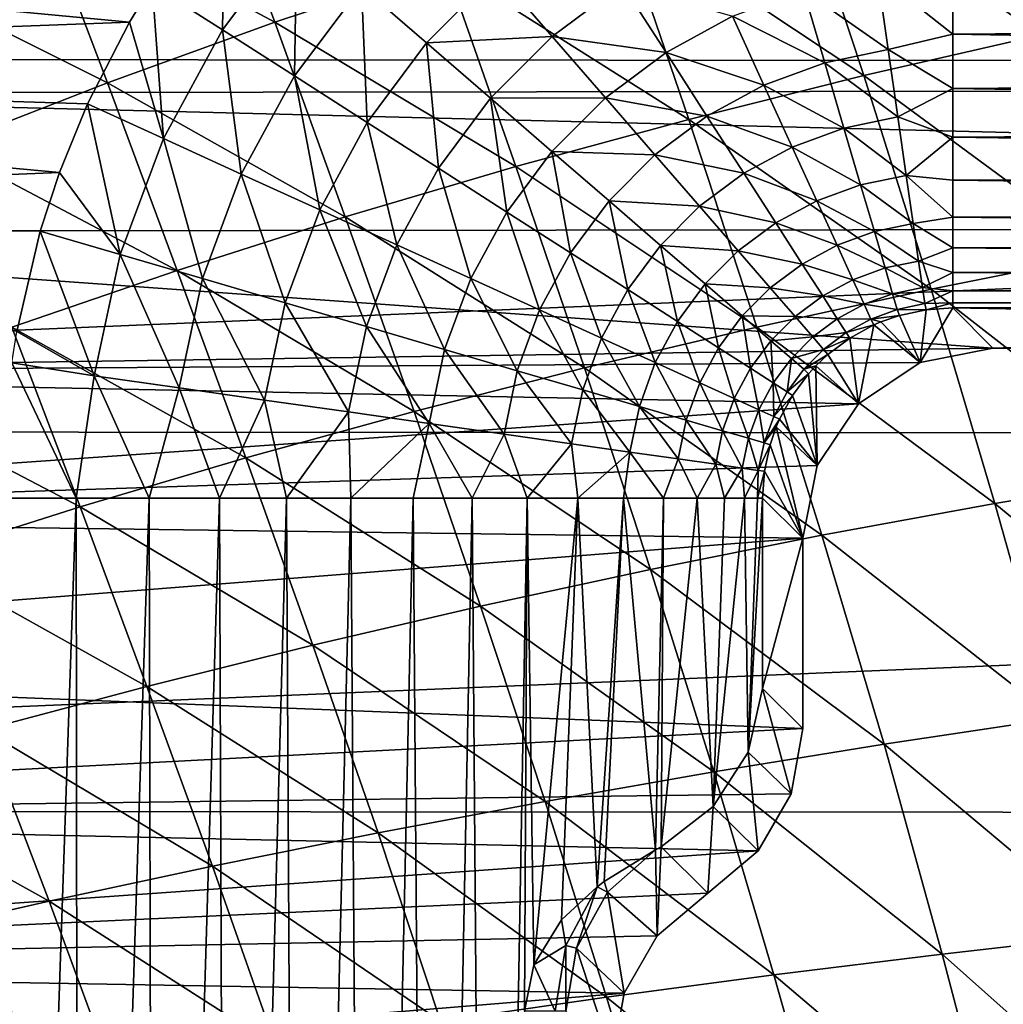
# Model space of a CAD drawing. Header units: metres. Extents: x -31 to 127, y -24 to 31.
# Tile 58 of 150: x -10.63 to -5.45, y 3.06 to 8.23. Entities that reach past the tile are written whole.
import ezdxf

# ---------------------------------------------------------------- set-up
doc = ezdxf.new("R2010")
doc.units = ezdxf.units.M
doc.layers.add('solid_12_381_041_XXX', color=7, linetype='CONTINUOUS')

msp = doc.modelspace()

# ---------------------------------------------------------------- linework, layer by layer
at = {"layer": 'solid_12_381_041_XXX'}
for points in [[(21.869787, 9.883553, -4), (-22.615068, 8.033664, -4), (-21.85174, 9.92356, -4)], [(22.628275, 7.996702, -4), (-22.615068, 8.033664, -4), (21.869787, 9.883553, -4)], [(-5.626734, 9.300236, 145.695206), (-6.557244, 9.060456, 145.670334), (-5.259727, 8.152469, 145.734589)], [(-5.626734, 9.300236, 145.695206), (-5.259727, 8.152469, 145.734589), (-4.324932, 8.345518, 145.760162)], [(-9.663335, 9.244866, 145.555588), (-10.539353, 8.891874, 145.530762), (-9.283461, 8.220585, 145.592834)], [(-9.663335, 9.244866, 145.555588), (-9.283461, 8.220585, 145.592834), (-8.387389, 8.519973, 145.61908)], [(-6.557244, 9.060456, 145.670334), (-7.478056, 8.800149, 145.644943), (-6.187679, 7.940533, 145.708405)], [(-6.557244, 9.060456, 145.670334), (-6.187679, 7.940533, 145.708405), (-5.259727, 8.152469, 145.734589)], [(-9.558793, 8.181672, 143.026199), (-9.928423, 8.417195, 143.050308), (-9.547624, 8.934406, 143.050308)], [(-9.558793, 8.181672, 143.026199), (-9.547624, 8.934406, 143.050308), (-9.168899, 8.703363, 143.026184)], [(-10.539353, 8.891874, 145.530762), (-11.397056, 8.519104, 145.505692), (-10.164492, 7.902642, 145.566254)], [(-10.539353, 8.891874, 145.530762), (-10.164492, 7.902642, 145.566254), (-9.283461, 8.220585, 145.592834)], [(-7.478056, 8.800149, 145.644943), (-8.387389, 8.519973, 145.61908), (-7.10712, 7.710303, 145.681656)], [(-7.478056, 8.800149, 145.644943), (-7.10712, 7.710303, 145.681656), (-6.187679, 7.940533, 145.708405)], [(-10.047651, 8.221713, 143.050308), (-16.396828, 7.984425, 143.050308), (-15.983318, 8.781804, 143.050308)], [(-9.928423, 8.417195, 143.050308), (-10.047651, 8.221713, 143.050308), (-15.983318, 8.781804, 143.050308)], [(-9.179821, 7.938657, 142.950348), (-9.558793, 8.181672, 143.026199), (-9.168899, 8.703363, 143.026184)], [(-9.179821, 7.938657, 142.950348), (-9.168899, 8.703363, 143.026184), (-8.828491, 8.408907, 142.950348)], [(-13.227138, 8.550037, 127.000305), (-13.655254, 7.84736, 127.000305), (13.635844, 7.88073, 127.000305)], [(-13.227138, 8.550037, 127.000305), (13.635844, 7.88073, 127.000305), (13.204413, 8.585016, 127.000305)], [(-11.397056, 8.519104, 145.505692), (-11.028698, 7.566802, 145.539383), (-10.164492, 7.902642, 145.566254)], [(-8.387389, 8.519973, 145.61908), (-9.283461, 8.220585, 145.592834), (-8.016383, 7.46237, 145.654404)], [(-8.387389, 8.519973, 145.61908), (-8.016383, 7.46237, 145.654404), (-7.10712, 7.710303, 145.681656)], [(-8.486106, 8.11274, 142.818695), (-8.828491, 8.408907, 142.950348), (-8.116982, 8.48247, 142.81871)], [(-8.486106, 8.11274, 142.818695), (-8.116982, 8.48247, 142.81871), (-7.825238, 8.146236, 142.629196)], [(-7.825238, 8.146236, 142.629196), (-8.116982, 8.48247, 142.81871), (-7.457862, 8.421212, 142.629074)], [(-6.504403, 8.389975, 142.380417), (-6.115407, 8.472579, 142.37915), (-6.058763, 8.078461, 142.076263)], [(-6.115407, 8.472579, 142.37915), (-5.719559, 8.471084, 142.359039), (-5.719559, 8.158909, 142.123901)], [(-6.058763, 8.078461, 142.076263), (-6.115407, 8.472579, 142.37915), (-5.719559, 8.158909, 142.123901)], [(-5.719559, 8.158909, 142.123901), (-5.719559, 8.471084, 142.359039), (5.719559, 8.247174, 142.195313)], [(-9.870195, 7.609836, 143.026199), (-10.047651, 8.221713, 143.050308), (-9.928423, 8.417195, 143.050308)], [(-9.870195, 7.609836, 143.026199), (-9.928423, 8.417195, 143.050308), (-9.558793, 8.181672, 143.026199)], [(-8.798635, 7.694222, 142.818665), (-9.179821, 7.938657, 142.950348), (-8.828491, 8.408907, 142.950348)], [(-8.798635, 7.694222, 142.818665), (-8.828491, 8.408907, 142.950348), (-8.486106, 8.11274, 142.818695)], [(-7.825238, 8.146236, 142.629196), (-7.457862, 8.421212, 142.629074), (-7.226933, 8.062262, 142.381989)], [(-7.226933, 8.062262, 142.381989), (-7.457862, 8.421212, 142.629074), (-6.87745, 8.252275, 142.381378)], [(-6.87745, 8.252275, 142.381378), (-6.504403, 8.389975, 142.380417), (-6.392244, 8.008232, 142.078171)], [(-6.392244, 8.008232, 142.078171), (-6.504403, 8.389975, 142.380417), (-6.058763, 8.078461, 142.076263)], [(-7.226933, 8.062262, 142.381989), (-6.87745, 8.252275, 142.381378), (-6.71215, 7.890621, 142.079636)], [(-6.71215, 7.890621, 142.079636), (-6.87745, 8.252275, 142.381378), (-6.392244, 8.008232, 142.078171)], [(-5.719559, 8.158909, 142.123901), (5.719559, 8.247174, 142.195313), (5.719559, 7.957481, 141.94429)], [(-10.047651, 8.221713, 143.050308), (-10.268427, 7.792314, 143.050308), (-16.396828, 7.984425, 143.050308)], [(-9.870195, 7.609836, 143.026199), (-10.268427, 7.792314, 143.050308), (-10.047651, 8.221713, 143.050308)], [(-9.283461, 8.220585, 145.592834), (-10.164492, 7.902642, 145.566254), (-8.913799, 7.19733, 145.626724)], [(-9.460302, 7.42319, 142.950287), (-9.870195, 7.609836, 143.026199), (-9.558793, 8.181672, 143.026199)], [(-9.460302, 7.42319, 142.950287), (-9.558793, 8.181672, 143.026199), (-9.179821, 7.938657, 142.950348)], [(-9.283461, 8.220585, 145.592834), (-8.913799, 7.19733, 145.626724), (-8.016383, 7.46237, 145.654404)], [(-8.14943, 7.821511, 142.629196), (-8.486106, 8.11274, 142.818695), (-7.825238, 8.146236, 142.629196)], [(-8.14943, 7.821511, 142.629196), (-7.825238, 8.146236, 142.629196), (-7.545589, 7.823945, 142.382248)], [(-7.545589, 7.823945, 142.382248), (-7.825238, 8.146236, 142.629196), (-7.226933, 8.062262, 142.381989)], [(-5.259727, 8.152469, 145.734589), (-6.187679, 7.940533, 145.708405), (-4.910602, 7.001209, 145.769592)], [(-6.058763, 8.078461, 142.076263), (-5.719559, 8.158909, 142.123901), (-5.719559, 7.873448, 141.86171)], [(-5.719559, 7.873448, 141.86171), (-5.719559, 8.158909, 142.123901), (5.719559, 7.957481, 141.94429)], [(-8.423798, 7.453858, 142.629074), (-8.798635, 7.694222, 142.818665), (-8.486106, 8.11274, 142.818695)], [(-8.423798, 7.453858, 142.629074), (-8.486106, 8.11274, 142.818695), (-8.14943, 7.821511, 142.629196)], [(-6.392244, 8.008232, 142.078171), (-6.058763, 8.078461, 142.076263), (-6.007756, 7.723567, 141.724609)], [(-6.007756, 7.723567, 141.724609), (-6.058763, 8.078461, 142.076263), (-5.719559, 7.873448, 141.86171)], [(22.628275, 7.996702, -4), (-23.217838, 6.074059, -4), (-22.615068, 8.033664, -4)], [(-7.545589, 7.823945, 142.382248), (-7.226933, 8.062262, 142.381989), (-7.011887, 7.728, 142.080582)], [(-7.011887, 7.728, 142.080582), (-7.226933, 8.062262, 142.381989), (-6.71215, 7.890621, 142.079636)], [(23.225943, 6.042967, -4), (-23.217838, 6.074059, -4), (22.628275, 7.996702, -4)], [(-10.416135, 7.431747, 143.050308), (-16.768873, 7.171272, 143.050308), (-16.396828, 7.984425, 143.050308)], [(-10.268427, 7.792314, 143.050308), (-10.416135, 7.431747, 143.050308), (-16.396828, 7.984425, 143.050308)], [(-6.71215, 7.890621, 142.079636), (-6.392244, 8.008232, 142.078171), (-6.291226, 7.664406, 141.72728)], [(-6.291226, 7.664406, 141.72728), (-6.392244, 8.008232, 142.078171), (-6.007756, 7.723567, 141.724609)], [(-9.047994, 7.235444, 142.818481), (-9.460302, 7.42319, 142.950287), (-9.179821, 7.938657, 142.950348)], [(-9.047994, 7.235444, 142.818481), (-9.179821, 7.938657, 142.950348), (-8.798635, 7.694222, 142.818665)], [(-6.187679, 7.940533, 145.708405), (-7.10712, 7.710303, 145.681656), (-5.833397, 6.817998, 145.742371)], [(-6.187679, 7.940533, 145.708405), (-5.833397, 6.817998, 145.742371), (-4.910602, 7.001209, 145.769592)], [(-5.719559, 7.873448, 141.86171), (5.719559, 7.957481, 141.94429), (5.719559, 7.69035, 141.663437)], [(-13.655254, 7.84736, 127.000305), (14.031597, 7.152158, 127.000305), (13.635844, 7.88073, 127.000305)], [(-10.164492, 7.902642, 145.566254), (-11.028698, 7.566802, 145.539383), (-9.797703, 6.915772, 145.598663)], [(-10.164492, 7.902642, 145.566254), (-9.797703, 6.915772, 145.598663), (-8.913799, 7.19733, 145.626724)], [(-7.011887, 7.728, 142.080582), (-6.71215, 7.890621, 142.079636), (-6.563243, 7.564832, 141.729324)], [(-6.563243, 7.564832, 141.729324), (-6.71215, 7.890621, 142.079636), (-6.291226, 7.664406, 141.72728)], [(-6.007756, 7.723567, 141.724609), (-5.719559, 7.873448, 141.86171), (-5.719559, 7.617404, 141.576431)], [(-5.719559, 7.617404, 141.576431), (-5.719559, 7.873448, 141.86171), (5.719559, 7.69035, 141.663437)], [(-13.655254, 7.84736, 127.000305), (-14.047579, 7.121025, 127.000305), (14.031597, 7.152158, 127.000305)], [(-8.064501, 7.223459, 142.381989), (-8.423798, 7.453858, 142.629074), (-8.14943, 7.821511, 142.629196)], [(-7.826713, 7.542357, 142.382233), (-8.14943, 7.821511, 142.629196), (-7.545589, 7.823945, 142.382248)], [(-8.064501, 7.223459, 142.381989), (-8.14943, 7.821511, 142.629196), (-7.826713, 7.542357, 142.382233)], [(-7.826713, 7.542357, 142.382233), (-7.545589, 7.823945, 142.382248), (-7.285171, 7.523815, 142.080994)], [(-7.285171, 7.523815, 142.080994), (-7.545589, 7.823945, 142.382248), (-7.011887, 7.728, 142.080582)], [(-10.096759, 6.9995, 143.026154), (-10.416135, 7.431747, 143.050308), (-10.268427, 7.792314, 143.050308)], [(-10.096759, 6.9995, 143.026154), (-10.268427, 7.792314, 143.050308), (-9.870195, 7.609836, 143.026199)], [(-7.285171, 7.523815, 142.080994), (-7.011887, 7.728, 142.080582), (-6.818146, 7.426853, 141.730667)], [(-6.818146, 7.426853, 141.730667), (-7.011887, 7.728, 142.080582), (-6.563243, 7.564832, 141.729324)], [(-6.291226, 7.664406, 141.72728), (-6.007756, 7.723567, 141.724609), (-5.963583, 7.416224, 141.332458)], [(-5.963583, 7.416224, 141.332458), (-6.007756, 7.723567, 141.724609), (-5.719559, 7.617404, 141.576431)], [(-8.642541, 7.050819, 142.628708), (-9.047994, 7.235444, 142.818481), (-8.798635, 7.694222, 142.818665)], [(-8.642541, 7.050819, 142.628708), (-8.798635, 7.694222, 142.818665), (-8.423798, 7.453858, 142.629074)], [(-7.10712, 7.710303, 145.681656), (-8.016383, 7.46237, 145.654404), (-6.748893, 6.618839, 145.714569)], [(-7.10712, 7.710303, 145.681656), (-6.748893, 6.618839, 145.714569), (-5.833397, 6.817998, 145.742371)], [(-6.563243, 7.564832, 141.729324), (-6.291226, 7.664406, 141.72728), (-6.203709, 7.366531, 141.335983)], [(-6.203709, 7.366531, 141.335983), (-6.291226, 7.664406, 141.72728), (-5.963583, 7.416224, 141.332458)], [(-5.719559, 7.617404, 141.576431), (5.719559, 7.69035, 141.663437), (5.719559, 7.449786, 141.355423)], [(-9.664208, 6.873044, 142.95015), (-10.096759, 6.9995, 143.026154), (-9.870195, 7.609836, 143.026199)], [(-9.664208, 6.873044, 142.95015), (-9.870195, 7.609836, 143.026199), (-9.460302, 7.42319, 142.950287)], [(-5.963583, 7.416224, 141.332458), (-5.719559, 7.617404, 141.576431), (-5.719559, 7.391679, 141.270721)], [(-5.719559, 7.391679, 141.270721), (-5.719559, 7.617404, 141.576431), (5.719559, 7.449786, 141.355423)], [(-11.028698, 7.566802, 145.539383), (-10.666426, 6.618291, 145.570297), (-9.797703, 6.915772, 145.598663)], [(-6.818146, 7.426853, 141.730667), (-6.563243, 7.564832, 141.729324), (-6.434197, 7.2825, 141.338684)], [(-6.434197, 7.2825, 141.338684), (-6.563243, 7.564832, 141.729324), (-6.203709, 7.366531, 141.335983)], [(-7.729918, 7.008909, 142.080566), (-8.064501, 7.223459, 142.381989), (-7.826713, 7.542357, 142.382233)], [(-7.526188, 7.282399, 142.080978), (-7.826713, 7.542357, 142.382233), (-7.285171, 7.523815, 142.080994)], [(-7.729918, 7.008909, 142.080566), (-7.826713, 7.542357, 142.382233), (-7.526188, 7.282399, 142.080978)], [(-7.526188, 7.282399, 142.080978), (-7.285171, 7.523815, 142.080994), (-7.050539, 7.253404, 141.731277)], [(-7.050539, 7.253404, 141.731277), (-7.285171, 7.523815, 142.080994), (-6.818146, 7.426853, 141.730667)], [(-8.016383, 7.46237, 145.654404), (-8.913799, 7.19733, 145.626724), (-7.65557, 6.404254, 145.686218)], [(-8.253901, 6.87385, 142.381378), (-8.642541, 7.050819, 142.628708), (-8.423798, 7.453858, 142.629074)], [(-8.253901, 6.87385, 142.381378), (-8.423798, 7.453858, 142.629074), (-8.064501, 7.223459, 142.381989)], [(-8.016383, 7.46237, 145.654404), (-7.65557, 6.404254, 145.686218), (-6.748893, 6.618839, 145.714569)], [(-10.416135, 7.431747, 143.050308), (-10.518126, 7.121888, 143.050308), (-16.768873, 7.171272, 143.050308)], [(-10.096759, 6.9995, 143.026154), (-10.518126, 7.121888, 143.050308), (-10.416135, 7.431747, 143.050308)], [(-9.229078, 6.745832, 142.818176), (-9.664208, 6.873044, 142.95015), (-9.460302, 7.42319, 142.950287)], [(-9.229078, 6.745832, 142.818176), (-9.460302, 7.42319, 142.950287), (-9.047994, 7.235444, 142.818481)], [(-7.050539, 7.253404, 141.731277), (-6.818146, 7.426853, 141.730667), (-6.650214, 7.165824, 141.340469)], [(-6.650214, 7.165824, 141.340469), (-6.818146, 7.426853, 141.730667), (-6.434197, 7.2825, 141.338684)], [(-6.203709, 7.366531, 141.335983), (-5.963583, 7.416224, 141.332458), (-5.927106, 7.162424, 140.909821)], [(-5.963583, 7.416224, 141.332458), (-5.719559, 7.391679, 141.270721), (-5.719559, 7.197195, 140.94722)], [(-5.927106, 7.162424, 140.909821), (-5.963583, 7.416224, 141.332458), (-5.719559, 7.197195, 140.94722)], [(-5.719559, 7.391679, 141.270721), (5.719559, 7.449786, 141.355423), (5.719559, 7.23971, 141.024124)], [(-6.434197, 7.2825, 141.338684), (-6.203709, 7.366531, 141.335983), (-6.131392, 7.120393, 140.914246)], [(-6.131392, 7.120393, 140.914246), (-6.203709, 7.366531, 141.335983), (-5.927106, 7.162424, 140.909821)], [(-5.719559, 7.197195, 140.94722), (-5.719559, 7.391679, 141.270721), (5.719559, 7.23971, 141.024124)], [(-7.428483, 6.815613, 141.730652), (-7.729918, 7.008909, 142.080566), (-7.526188, 7.282399, 142.080978)], [(-7.255421, 7.048182, 141.731277), (-7.526188, 7.282399, 142.080978), (-7.050539, 7.253404, 141.731277)], [(-7.428483, 6.815613, 141.730652), (-7.526188, 7.282399, 142.080978), (-7.255421, 7.048182, 141.731277)], [(-7.255421, 7.048182, 141.731277), (-7.050539, 7.253404, 141.731277), (-6.847143, 7.018992, 141.341324)], [(-6.847143, 7.018992, 141.341324), (-7.050539, 7.253404, 141.731277), (-6.650214, 7.165824, 141.340469)], [(-6.650214, 7.165824, 141.340469), (-6.434197, 7.2825, 141.338684), (-6.327515, 7.049092, 140.917633)], [(-6.327515, 7.049092, 140.917633), (-6.434197, 7.2825, 141.338684), (-6.131392, 7.120393, 140.914246)], [(-8.913799, 7.19733, 145.626724), (-9.797703, 6.915772, 145.598663), (-8.551906, 6.174766, 145.65741)], [(-8.801169, 6.620732, 142.628128), (-9.229078, 6.745832, 142.818176), (-9.047994, 7.235444, 142.818481)], [(-8.801169, 6.620732, 142.628128), (-9.047994, 7.235444, 142.818481), (-8.642541, 7.050819, 142.628708)], [(-8.913799, 7.19733, 145.626724), (-8.551906, 6.174766, 145.65741), (-7.65557, 6.404254, 145.686218)], [(-7.892012, 6.709063, 142.07962), (-8.253901, 6.87385, 142.381378), (-8.064501, 7.223459, 142.381989)], [(-7.892012, 6.709063, 142.07962), (-8.064501, 7.223459, 142.381989), (-7.729918, 7.008909, 142.080566)], [(-5.927106, 7.162424, 140.909821), (-5.719559, 7.197195, 140.94722), (-5.719559, 7.035916, 140.611191)], [(-5.719559, 7.197195, 140.94722), (5.719559, 7.23971, 141.024124), (5.719559, 7.062596, 140.672699)], [(-5.719559, 7.035916, 140.611191), (-5.719559, 7.197195, 140.94722), (5.719559, 7.062596, 140.672699)], [(-10.518126, 7.121888, 143.050308), (-10.641171, 6.594732, 143.050308), (-16.768873, 7.171272, 143.050308)], [(-14.047579, 7.121025, 127.000305), (-5.508007, 6.507855, 127.000305), (14.031597, 7.152158, 127.000305)], [(-6.847143, 7.018992, 141.341324), (-6.650214, 7.165824, 141.340469), (-6.511337, 6.949957, 140.919907)], [(-6.511337, 6.949957, 140.919907), (-6.650214, 7.165824, 141.340469), (-6.327515, 7.049092, 140.917633)], [(-6.131392, 7.120393, 140.914246), (-5.927106, 7.162424, 140.909821), (-5.898798, 6.965469, 140.467606)], [(-5.898798, 6.965469, 140.467606), (-5.927106, 7.162424, 140.909821), (-5.719559, 7.035916, 140.611191)], [(14.031597, 7.152158, 127.000305), (-5.508007, 6.507855, 127.000305), (5.508007, 6.507855, 127.000305)], [(-14.047579, 7.121025, 127.000305), (-14.40098, 6.377131, 127.000305), (-5.508007, 6.507855, 127.000305)], [(-10.233912, 6.362578, 143.026138), (-10.641171, 6.594732, 143.050308), (-10.518126, 7.121888, 143.050308)], [(-10.233912, 6.362578, 143.026138), (-10.518126, 7.121888, 143.050308), (-10.096759, 6.9995, 143.026154)], [(-6.327515, 7.049092, 140.917633), (-6.131392, 7.120393, 140.914246), (-6.075213, 6.929184, 140.472946)], [(-6.075213, 6.929184, 140.472946), (-6.131392, 7.120393, 140.914246), (-5.898798, 6.965469, 140.467606)], [(-8.391011, 6.500822, 142.380402), (-8.801169, 6.620732, 142.628128), (-8.642541, 7.050819, 142.628708)], [(-8.391011, 6.500822, 142.380402), (-8.642541, 7.050819, 142.628708), (-8.253901, 6.87385, 142.381378)], [(-7.167202, 6.648068, 141.340454), (-7.428483, 6.815613, 141.730652), (-7.255421, 7.048182, 141.731277)], [(-7.020701, 6.845147, 141.341309), (-7.255421, 7.048182, 141.731277), (-6.847143, 7.018992, 141.341324)], [(-7.167202, 6.648068, 141.340454), (-7.255421, 7.048182, 141.731277), (-7.020701, 6.845147, 141.341309)], [(-6.511337, 6.949957, 140.919907), (-6.327515, 7.049092, 140.917633), (-6.244573, 6.867628, 140.477036)], [(-6.244573, 6.867628, 140.477036), (-6.327515, 7.049092, 140.917633), (-6.075213, 6.929184, 140.472946)], [(-5.719559, 7.035916, 140.611191), (5.719559, 7.062596, 140.672699), (5.719559, 6.920166, 140.303467)], [(-9.787428, 6.298999, 142.950012), (-10.233912, 6.362578, 143.026138), (-10.096759, 6.9995, 143.026154)], [(-9.787428, 6.298999, 142.950012), (-10.096759, 6.9995, 143.026154), (-9.664208, 6.873044, 142.95015)], [(-7.566012, 6.560617, 141.729309), (-7.892012, 6.709063, 142.07962), (-7.729918, 7.008909, 142.080566)], [(-7.566012, 6.560617, 141.729309), (-7.729918, 7.008909, 142.080566), (-7.428483, 6.815613, 141.730652)], [(-7.020701, 6.845147, 141.341309), (-6.847143, 7.018992, 141.341324), (-6.678911, 6.825108, 140.92099)], [(-6.678911, 6.825108, 140.92099), (-6.847143, 7.018992, 141.341324), (-6.511337, 6.949957, 140.919907)], [(-5.898798, 6.965469, 140.467606), (-5.719559, 7.035916, 140.611191), (-5.719559, 6.906246, 140.260452)], [(-4.910602, 7.001209, 145.769592), (-5.833397, 6.817998, 145.742371), (-4.582663, 5.845244, 145.800186)], [(-5.719559, 6.906246, 140.260452), (-5.719559, 7.035916, 140.611191), (5.719559, 6.920166, 140.303467)], [(-6.678911, 6.825108, 140.92099), (-6.511337, 6.949957, 140.919907), (-6.403309, 6.782041, 140.479782)], [(-6.403309, 6.782041, 140.479782), (-6.511337, 6.949957, 140.919907), (-6.244573, 6.867628, 140.477036)], [(-6.075213, 6.929184, 140.472946), (-5.898798, 6.965469, 140.467606), (-5.878742, 6.825925, 140.016846)], [(-5.878742, 6.825925, 140.016846), (-5.898798, 6.965469, 140.467606), (-5.719559, 6.906246, 140.260452)], [(-9.797703, 6.915772, 145.598663), (-10.666426, 6.618291, 145.570297), (-9.436379, 5.930895, 145.628174)], [(-9.797703, 6.915772, 145.598663), (-9.436379, 5.930895, 145.628174), (-8.551906, 6.174766, 145.65741)], [(-6.244573, 6.867628, 140.477036), (-6.075213, 6.929184, 140.472946), (-6.035337, 6.793459, 140.023041)], [(-6.035337, 6.793459, 140.023041), (-6.075213, 6.929184, 140.472946), (-5.878742, 6.825925, 140.016846)], [(-5.878742, 6.825925, 140.016846), (-5.719559, 6.906246, 140.260452), (-5.719559, 6.808341, 139.891922)], [(-5.719559, 6.906246, 140.260452), (5.719559, 6.920166, 140.303467), (5.719559, 6.814276, 139.919037)], [(-5.719559, 6.808341, 139.891922), (-5.719559, 6.906246, 140.260452), (5.719559, 6.814276, 139.919037)], [(-9.338242, 6.235035, 142.817795), (-9.787428, 6.298999, 142.950012), (-9.664208, 6.873044, 142.95015)], [(-9.338242, 6.235035, 142.817795), (-9.664208, 6.873044, 142.95015), (-9.229078, 6.745832, 142.818176)], [(-8.009116, 6.389174, 142.078156), (-8.391011, 6.500822, 142.380402), (-8.253901, 6.87385, 142.381378)], [(-8.009116, 6.389174, 142.078156), (-8.253901, 6.87385, 142.381378), (-7.892012, 6.709063, 142.07962)], [(-6.951129, 6.509511, 140.919876), (-7.167202, 6.648068, 141.340454), (-7.020701, 6.845147, 141.341309)], [(-6.826561, 6.677213, 140.92099), (-7.020701, 6.845147, 141.341309), (-6.678911, 6.825108, 140.92099)], [(-6.951129, 6.509511, 140.919876), (-7.020701, 6.845147, 141.341309), (-6.826561, 6.677213, 140.92099)], [(-6.403309, 6.782041, 140.479782), (-6.244573, 6.867628, 140.477036), (-6.185616, 6.738638, 140.027786)], [(-6.185616, 6.738638, 140.027786), (-6.244573, 6.867628, 140.477036), (-6.035337, 6.793459, 140.023041)], [(-7.283496, 6.431973, 141.338669), (-7.566012, 6.560617, 141.729309), (-7.428483, 6.815613, 141.730652)], [(-7.283496, 6.431973, 141.338669), (-7.428483, 6.815613, 141.730652), (-7.167202, 6.648068, 141.340454)], [(-6.826561, 6.677213, 140.92099), (-6.678911, 6.825108, 140.92099), (-6.548013, 6.674249, 140.481125)], [(-5.833397, 6.817998, 145.742371), (-6.748893, 6.618839, 145.714569), (-5.497946, 5.691416, 145.772217)], [(-6.548013, 6.674249, 140.481125), (-6.678911, 6.825108, 140.92099), (-6.403309, 6.782041, 140.479782)], [(-6.548013, 6.674249, 140.481125), (-6.403309, 6.782041, 140.479782), (-6.326446, 6.662567, 140.030991)], [(-6.326446, 6.662567, 140.030991), (-6.403309, 6.782041, 140.479782), (-6.185616, 6.738638, 140.027786)], [(-6.185616, 6.738638, 140.027786), (-6.035337, 6.793459, 140.023041), (-6.011221, 6.711378, 139.574738)], [(-6.035337, 6.793459, 140.023041), (-5.878742, 6.825925, 140.016846), (-5.866661, 6.741874, 139.567764)], [(-6.011221, 6.711378, 139.574738), (-6.035337, 6.793459, 140.023041), (-5.866661, 6.741874, 139.567764)], [(-5.866661, 6.741874, 139.567764), (-5.878742, 6.825925, 140.016846), (-5.719559, 6.808341, 139.891922)], [(-5.866661, 6.741874, 139.567764), (-5.719559, 6.808341, 139.891922), (-5.719559, 6.745369, 139.51059)], [(-5.833397, 6.817998, 145.742371), (-5.497946, 5.691416, 145.772217), (-4.582663, 5.845244, 145.800186)], [(-5.719559, 6.808341, 139.891922), (5.719559, 6.814276, 139.919037), (5.719559, 6.746861, 139.5233)], [(-5.719559, 6.745369, 139.51059), (-5.719559, 6.808341, 139.891922), (5.719559, 6.746861, 139.5233)], [(-8.896491, 6.17213, 142.62738), (-9.338242, 6.235035, 142.817795), (-9.229078, 6.745832, 142.818176)], [(-8.896491, 6.17213, 142.62738), (-9.229078, 6.745832, 142.818176), (-8.801169, 6.620732, 142.628128)], [(-6.326446, 6.662567, 140.030991), (-6.185616, 6.738638, 140.027786), (-6.149851, 6.66039, 139.580093)], [(-6.149851, 6.66039, 139.580093), (-6.185616, 6.738638, 140.027786), (-6.011221, 6.711378, 139.574738)], [(-6.011221, 6.711378, 139.574738), (-5.866661, 6.741874, 139.567764), (-5.85904, 6.709821, 139.129593)], [(-5.866661, 6.741874, 139.567764), (-5.719559, 6.745369, 139.51059), (-5.85904, 6.709821, 139.129593)], [(-5.85904, 6.709821, 139.129593), (-5.719559, 6.745369, 139.51059), (-5.719559, 6.719407, 139.120102)], [(-5.719559, 6.745369, 139.51059), (5.719559, 6.746861, 139.5233), (5.719559, 6.719407, 139.120102)], [(-5.719559, 6.745369, 139.51059), (5.719559, 6.719407, 139.120102), (-5.719559, 6.719407, 139.120102)], [(-7.665154, 6.288616, 141.727264), (-8.009116, 6.389174, 142.078156), (-7.892012, 6.709063, 142.07962)], [(-7.665154, 6.288616, 141.727264), (-7.892012, 6.709063, 142.07962), (-7.566012, 6.560617, 141.729309)], [(-6.783053, 6.401732, 140.479752), (-6.951129, 6.509511, 140.919876), (-6.826561, 6.677213, 140.92099)], [(-6.675504, 6.546548, 140.48111), (-6.826561, 6.677213, 140.92099), (-6.548013, 6.674249, 140.481125)], [(-6.783053, 6.401732, 140.479752), (-6.826561, 6.677213, 140.92099), (-6.675504, 6.546548, 140.48111)], [(-6.149851, 6.66039, 139.580093), (-6.011221, 6.711378, 139.574738), (-5.99931, 6.679866, 139.137131)], [(-6.149851, 6.66039, 139.580093), (-5.99931, 6.679866, 139.137131), (-6.098231, 6.645463, 139.141357)], [(-5.890662, 6.431749, 127.000305), (-6.098231, 6.645463, 139.141357), (-5.99931, 6.679866, 139.137131)], [(-6.011221, 6.711378, 139.574738), (-5.85904, 6.709821, 139.129593), (-5.99931, 6.679866, 139.137131)], [(-5.890662, 6.431749, 127.000305), (-5.99931, 6.679866, 139.137131), (-5.85904, 6.709821, 139.129593)], [(-5.890662, 6.431749, 127.000305), (-5.719559, 6.719407, 139.120102), (-5.508007, 6.507855, 127.000305)], [(-5.890662, 6.431749, 127.000305), (-5.85904, 6.709821, 139.129593), (-5.719559, 6.719407, 139.120102)], [(-5.719559, 6.719407, 139.120102), (5.719559, 6.719407, 139.120102), (5.508007, 6.507855, 127.000305)], [(-5.508007, 6.507855, 127.000305), (-5.719559, 6.719407, 139.120102), (5.508007, 6.507855, 127.000305)], [(-7.049939, 6.325622, 140.917603), (-7.283496, 6.431973, 141.338669), (-7.167202, 6.648068, 141.340454)], [(-7.049939, 6.325622, 140.917603), (-7.167202, 6.648068, 141.340454), (-6.951129, 6.509511, 140.919876)], [(-6.675504, 6.546548, 140.48111), (-6.548013, 6.674249, 140.481125), (-6.454834, 6.56686, 140.032578)], [(-6.454834, 6.56686, 140.032578), (-6.548013, 6.674249, 140.481125), (-6.326446, 6.662567, 140.030991)], [(-6.454834, 6.56686, 140.032578), (-6.326446, 6.662567, 140.030991), (-6.279723, 6.589943, 139.583694)], [(-6.279723, 6.589943, 139.583694), (-6.326446, 6.662567, 140.030991), (-6.149851, 6.66039, 139.580093)], [(-6.279723, 6.589943, 139.583694), (-6.149851, 6.66039, 139.580093), (-6.134811, 6.62969, 139.1427)], [(-6.279723, 6.589943, 139.583694), (-6.134811, 6.62969, 139.1427), (-6.26083, 6.561008, 139.146469)], [(-6.21502, 6.215029, 127.000305), (-6.26083, 6.561008, 139.146469), (-6.134811, 6.62969, 139.1427)], [(-5.890662, 6.431749, 127.000305), (-6.21502, 6.215029, 127.000305), (-6.134811, 6.62969, 139.1427)], [(-6.149851, 6.66039, 139.580093), (-6.098231, 6.645463, 139.141357), (-6.134811, 6.62969, 139.1427)], [(-5.890662, 6.431749, 127.000305), (-6.134811, 6.62969, 139.1427), (-6.098231, 6.645463, 139.141357)], [(-10.666426, 6.618291, 145.570297), (-11.518391, 6.305539, 145.541672), (-10.30747, 5.673165, 145.598572)], [(-10.233912, 6.362578, 143.026138), (-10.667368, 6.430146, 143.050308), (-10.641171, 6.594732, 143.050308)], [(-10.666426, 6.618291, 145.570297), (-10.30747, 5.673165, 145.598572), (-9.436379, 5.930895, 145.628174)], [(-8.473076, 6.111835, 142.37915), (-8.896491, 6.17213, 142.62738), (-8.801169, 6.620732, 142.628128)], [(-8.473076, 6.111835, 142.37915), (-8.801169, 6.620732, 142.628128), (-8.391011, 6.500822, 142.380402)], [(-6.748893, 6.618839, 145.714569), (-7.65557, 6.404254, 145.686218), (-6.407151, 5.524086, 145.743637)], [(-6.748893, 6.618839, 145.714569), (-6.407151, 5.524086, 145.743637), (-5.497946, 5.691416, 145.772217)], [(-6.398134, 6.501514, 139.58551), (-6.454834, 6.56686, 140.032578), (-6.279723, 6.589943, 139.583694)], [(-6.398134, 6.501514, 139.58551), (-6.279723, 6.589943, 139.583694), (-6.26083, 6.561008, 139.146469)], [(-7.36716, 6.201497, 141.335953), (-7.665154, 6.288616, 141.727264), (-7.566012, 6.560617, 141.729309)], [(-7.36716, 6.201497, 141.335953), (-7.566012, 6.560617, 141.729309), (-7.283496, 6.431973, 141.338669)], [(-6.663466, 6.325047, 140.03096), (-6.783053, 6.401732, 140.479752), (-6.675504, 6.546548, 140.48111)], [(-6.567975, 6.453534, 140.032562), (-6.675504, 6.546548, 140.48111), (-6.454834, 6.56686, 140.032578)], [(-6.663466, 6.325047, 140.03096), (-6.675504, 6.546548, 140.48111), (-6.567975, 6.453534, 140.032562)], [(-6.567975, 6.453534, 140.032562), (-6.454834, 6.56686, 140.032578), (-6.398134, 6.501514, 139.58551)], [(-6.398134, 6.501514, 139.58551), (-6.26083, 6.561008, 139.146469), (-6.376412, 6.47434, 139.148605)], [(-6.21502, 6.215029, 127.000305), (-6.376412, 6.47434, 139.148605), (-6.26083, 6.561008, 139.146469)], [(-14.40098, 6.377131, 127.000305), (-5.890662, 6.431749, 127.000305), (-5.508007, 6.507855, 127.000305)], [(-8.07888, 6.055701, 142.076248), (-8.473076, 6.111835, 142.37915), (-8.391011, 6.500822, 142.380402)], [(-8.07888, 6.055701, 142.076248), (-8.391011, 6.500822, 142.380402), (-8.009116, 6.389174, 142.078156)], [(-6.868359, 6.242939, 140.477005), (-7.049939, 6.325622, 140.917603), (-6.951129, 6.509511, 140.919876)], [(-6.868359, 6.242939, 140.477005), (-6.951129, 6.509511, 140.919876), (-6.783053, 6.401732, 140.479752)], [(-6.502544, 6.396935, 139.585495), (-6.567975, 6.453534, 140.032562), (-6.398134, 6.501514, 139.58551)], [(-6.502544, 6.396935, 139.585495), (-6.398134, 6.501514, 139.58551), (-6.376412, 6.47434, 139.148605)], [(-6.502544, 6.396935, 139.585495), (-6.376412, 6.47434, 139.148605), (-6.438832, 6.415131, 139.149002)], [(-6.21502, 6.215029, 127.000305), (-6.438832, 6.415131, 139.149002), (-6.376412, 6.47434, 139.148605)], [(-14.40098, 6.377131, 127.000305), (-6.21502, 6.215029, 127.000305), (-5.890662, 6.431749, 127.000305)], [(-10.327926, 5.719559, 143.031158), (-10.718798, 5.719479, 143.050308), (-10.667368, 6.430146, 143.050308)], [(-10.233912, 6.362578, 143.026138), (-10.327926, 5.719559, 143.031158), (-10.667368, 6.430146, 143.050308)], [(-7.120926, 6.12951, 140.9142), (-7.36716, 6.201497, 141.335953), (-7.283496, 6.431973, 141.338669)], [(-7.120926, 6.12951, 140.9142), (-7.283496, 6.431973, 141.338669), (-7.049939, 6.325622, 140.917603)], [(-6.590775, 6.278433, 139.583679), (-6.663466, 6.325047, 140.03096), (-6.567975, 6.453534, 140.032562)], [(-6.590775, 6.278433, 139.583679), (-6.567975, 6.453534, 140.032562), (-6.502544, 6.396935, 139.585495)], [(-14.40098, 6.377131, 127.000305), (-14.713126, 5.619853, 127.000305), (-6.21502, 6.215029, 127.000305)], [(-7.65557, 6.404254, 145.686218), (-8.551906, 6.174766, 145.65741), (-7.308935, 5.3437, 145.714493)], [(-7.72392, 6.005155, 141.724594), (-8.07888, 6.055701, 142.076248), (-8.009116, 6.389174, 142.078156)], [(-7.72392, 6.005155, 141.724594), (-8.009116, 6.389174, 142.078156), (-7.665154, 6.288616, 141.727264)], [(-7.65557, 6.404254, 145.686218), (-7.308935, 5.3437, 145.714493), (-6.407151, 5.524086, 145.743637)], [(-6.739288, 6.184166, 140.027756), (-6.868359, 6.242939, 140.477005), (-6.783053, 6.401732, 140.479752)], [(-6.739288, 6.184166, 140.027756), (-6.783053, 6.401732, 140.479752), (-6.663466, 6.325047, 140.03096)], [(-6.590775, 6.278433, 139.583679), (-6.502544, 6.396935, 139.585495), (-6.477246, 6.373065, 139.148819)], [(-6.590775, 6.278433, 139.583679), (-6.477246, 6.373065, 139.148819), (-6.562701, 6.258202, 139.146759)], [(-6.431746, 5.890671, 127.000305), (-6.562701, 6.258202, 139.146759), (-6.477246, 6.373065, 139.148819)], [(-6.502544, 6.396935, 139.585495), (-6.438832, 6.415131, 139.149002), (-6.477246, 6.373065, 139.148819)], [(-6.431746, 5.890671, 127.000305), (-6.477246, 6.373065, 139.148819), (-6.438832, 6.415131, 139.149002)], [(-6.21502, 6.215029, 127.000305), (-6.431746, 5.890671, 127.000305), (-6.438832, 6.415131, 139.149002)], [(-10.233912, 6.362578, 143.026138), (-9.945551, 5.719559, 142.974854), (-10.327926, 5.719559, 143.031158)], [(-9.787428, 6.298999, 142.950012), (-9.945551, 5.719559, 142.974854), (-10.233912, 6.362578, 143.026138)], [(-6.929645, 6.073589, 140.4729), (-7.120926, 6.12951, 140.9142), (-7.049939, 6.325622, 140.917603)], [(-6.929645, 6.073589, 140.4729), (-7.049939, 6.325622, 140.917603), (-6.868359, 6.242939, 140.477005)], [(-6.660993, 6.148514, 139.580048), (-6.739288, 6.184166, 140.027756), (-6.663466, 6.325047, 140.03096)], [(-6.660993, 6.148514, 139.580048), (-6.663466, 6.325047, 140.03096), (-6.590775, 6.278433, 139.583679)], [(-11.518391, 6.305539, 145.541672), (-11.16376, 5.402163, 145.56868), (-10.30747, 5.673165, 145.598572)], [(-9.787428, 6.298999, 142.950012), (-9.575377, 5.719559, 142.883392), (-9.945551, 5.719559, 142.974854)], [(-9.338242, 6.235035, 142.817795), (-9.575377, 5.719559, 142.883392), (-9.787428, 6.298999, 142.950012)], [(-7.416518, 5.96138, 141.332428), (-7.72392, 6.005155, 141.724594), (-7.665154, 6.288616, 141.727264)], [(-7.416518, 5.96138, 141.332428), (-7.665154, 6.288616, 141.727264), (-7.36716, 6.201497, 141.335953)], [(-6.660993, 6.148514, 139.580048), (-6.590775, 6.278433, 139.583679), (-6.562701, 6.258202, 139.146759)], [(-14.713126, 5.619853, 127.000305), (-6.431746, 5.890671, 127.000305), (-6.21502, 6.215029, 127.000305)], [(-9.338242, 6.235035, 142.817795), (-9.222418, 5.719559, 142.759857), (-9.575377, 5.719559, 142.883392)], [(-8.896491, 6.17213, 142.62738), (-9.222418, 5.719559, 142.759857), (-9.338242, 6.235035, 142.817795)], [(-6.79387, 6.033895, 140.022995), (-6.929645, 6.073589, 140.4729), (-6.868359, 6.242939, 140.477005)], [(-6.79387, 6.033895, 140.022995), (-6.868359, 6.242939, 140.477005), (-6.739288, 6.184166, 140.027756)], [(-6.660993, 6.148514, 139.580048), (-6.562701, 6.258202, 139.146759), (-6.630018, 6.134093, 139.142731)], [(-6.431746, 5.890671, 127.000305), (-6.630018, 6.134093, 139.142731), (-6.562701, 6.258202, 139.146759)], [(-8.551906, 6.174766, 145.65741), (-9.436379, 5.930895, 145.628174), (-8.201953, 5.150704, 145.68483)], [(-8.896491, 6.17213, 142.62738), (-8.883625, 5.719559, 142.604477), (-9.222418, 5.719559, 142.759857)], [(-8.473076, 6.111835, 142.37915), (-8.883625, 5.719559, 142.604477), (-8.896491, 6.17213, 142.62738)], [(-8.551906, 6.174766, 145.65741), (-8.201953, 5.150704, 145.68483), (-7.308935, 5.3437, 145.714493)], [(-7.162672, 5.925231, 140.909775), (-7.416518, 5.96138, 141.332428), (-7.36716, 6.201497, 141.335953)], [(-7.162672, 5.925231, 140.909775), (-7.36716, 6.201497, 141.335953), (-7.120926, 6.12951, 140.9142)], [(-6.711761, 6.009891, 139.574677), (-6.79387, 6.033895, 140.022995), (-6.739288, 6.184166, 140.027756)], [(-6.711761, 6.009891, 139.574677), (-6.739288, 6.184166, 140.027756), (-6.660993, 6.148514, 139.580048)], [(-8.473076, 6.111835, 142.37915), (-8.556778, 5.719559, 142.415665), (-8.883625, 5.719559, 142.604477)], [(-8.473076, 6.111835, 142.37915), (-8.247174, 5.719559, 142.195313), (-8.556778, 5.719559, 142.415665)], [(-8.07888, 6.055701, 142.076248), (-8.247174, 5.719559, 142.195313), (-8.473076, 6.111835, 142.37915)], [(-6.965682, 5.89718, 140.46756), (-7.162672, 5.925231, 140.909775), (-7.120926, 6.12951, 140.9142)], [(-6.965682, 5.89718, 140.46756), (-7.120926, 6.12951, 140.9142), (-6.929645, 6.073589, 140.4729)], [(-6.711761, 6.009891, 139.574677), (-6.660993, 6.148514, 139.580048), (-6.630018, 6.134093, 139.142731)], [(-6.711761, 6.009891, 139.574677), (-6.630018, 6.134093, 139.142731), (-6.647409, 6.093421, 139.141159)], [(-6.431746, 5.890671, 127.000305), (-6.647409, 6.093421, 139.141159), (-6.630018, 6.134093, 139.142731)], [(23.225943, 6.042967, -4), (-23.651144, 4.076988, -4), (-23.217838, 6.074059, -4)], [(-6.826117, 5.877305, 140.016785), (-6.965682, 5.89718, 140.46756), (-6.929645, 6.073589, 140.4729)], [(-6.826117, 5.877305, 140.016785), (-6.929645, 6.073589, 140.4729), (-6.79387, 6.033895, 140.022995)], [(-6.711761, 6.009891, 139.574677), (-6.647409, 6.093421, 139.141159), (-6.679616, 6.000159, 139.137024)], [(-6.507855, 5.508007, 127.000305), (-6.679616, 6.000159, 139.137024), (-6.647409, 6.093421, 139.141159)], [(-6.431746, 5.890671, 127.000305), (-6.507855, 5.508007, 127.000305), (-6.647409, 6.093421, 139.141159)], [(23.655149, 4.054073, -4), (-23.651144, 4.076988, -4), (23.225943, 6.042967, -4)], [(-8.07888, 6.055701, 142.076248), (-7.957481, 5.719559, 141.94429), (-8.247174, 5.719559, 142.195313)], [(-7.72392, 6.005155, 141.724594), (-7.957481, 5.719559, 141.94429), (-8.07888, 6.055701, 142.076248)], [(-7.72392, 6.005155, 141.724594), (-7.69035, 5.719559, 141.663437), (-7.957481, 5.719559, 141.94429)], [(-7.416518, 5.96138, 141.332428), (-7.69035, 5.719559, 141.663437), (-7.72392, 6.005155, 141.724594)], [(-6.742055, 5.865334, 139.567703), (-6.826117, 5.877305, 140.016785), (-6.79387, 6.033895, 140.022995)], [(-6.742055, 5.865334, 139.567703), (-6.79387, 6.033895, 140.022995), (-6.711761, 6.009891, 139.574677)], [(-6.742055, 5.865334, 139.567703), (-6.711761, 6.009891, 139.574677), (-6.679616, 6.000159, 139.137024)], [(-7.416518, 5.96138, 141.332428), (-7.449786, 5.719559, 141.355423), (-7.69035, 5.719559, 141.663437)], [(-7.416518, 5.96138, 141.332428), (-7.23971, 5.719559, 141.024124), (-7.449786, 5.719559, 141.355423)], [(-7.162672, 5.925231, 140.909775), (-7.23971, 5.719559, 141.024124), (-7.416518, 5.96138, 141.332428)], [(-6.742055, 5.865334, 139.567703), (-6.679616, 6.000159, 139.137024), (-6.709628, 5.860392, 139.129471)], [(-6.507855, 5.508007, 127.000305), (-6.709628, 5.860392, 139.129471), (-6.679616, 6.000159, 139.137024)], [(-9.436379, 5.930895, 145.628174), (-10.30747, 5.673165, 145.598572), (-9.084863, 4.945544, 145.654694)], [(-9.436379, 5.930895, 145.628174), (-9.084863, 4.945544, 145.654694), (-8.201953, 5.150704, 145.68483)], [(-7.162672, 5.925231, 140.909775), (-7.062596, 5.719559, 140.672699), (-7.23971, 5.719559, 141.024124)], [(-6.965682, 5.89718, 140.46756), (-7.062596, 5.719559, 140.672699), (-7.162672, 5.925231, 140.909775)], [(-14.713126, 5.619853, 127.000305), (-6.507855, 5.508007, 127.000305), (-6.431746, 5.890671, 127.000305)], [(-6.965682, 5.89718, 140.46756), (-6.920166, 5.719559, 140.303467), (-7.062596, 5.719559, 140.672699)], [(-6.826117, 5.877305, 140.016785), (-6.920166, 5.719559, 140.303467), (-6.965682, 5.89718, 140.46756)], [(-6.826117, 5.877305, 140.016785), (-6.814276, 5.719559, 139.919037), (-6.920166, 5.719559, 140.303467)], [(-6.742055, 5.865334, 139.567703), (-6.814276, 5.719559, 139.919037), (-6.826117, 5.877305, 140.016785)], [(-6.742055, 5.865334, 139.567703), (-6.746861, 5.719559, 139.5233), (-6.814276, 5.719559, 139.919037)], [(-6.742055, 5.865334, 139.567703), (-6.709628, 5.860392, 139.129471), (-6.746861, 5.719559, 139.5233)], [(-6.709628, 5.860392, 139.129471), (-6.719407, 5.719559, 139.120102), (-6.746861, 5.719559, 139.5233)], [(-6.507855, 5.508007, 127.000305), (-6.719407, 5.719559, 139.120102), (-6.709628, 5.860392, 139.129471)], [(-4.582663, 5.845244, 145.800186), (-5.497946, 5.691416, 145.772217), (-4.274642, 4.684347, 145.826431)], [(-10.327926, 5.719559, 143.031158), (-10.718798, -5.719483, 143.050308), (-10.718798, 5.719479, 143.050308)], [(-10.315196, -5.719559, 143.029892), (-10.718798, -5.719483, 143.050308), (-10.327926, 5.719559, 143.031158)], [(-10.315196, -5.719559, 143.029892), (-10.327926, 5.719559, 143.031158), (-9.945551, 5.719559, 142.974854)], [(-9.918334, -5.719559, 142.969391), (-10.315196, -5.719559, 143.029892), (-9.945551, 5.719559, 142.974854)], [(-9.918334, -5.719559, 142.969391), (-9.945551, 5.719559, 142.974854), (-9.575377, 5.719559, 142.883392)], [(-9.532127, -5.719559, 142.870224), (-9.918334, -5.719559, 142.969391), (-9.575377, 5.719559, 142.883392)], [(-9.532127, -5.719559, 142.870224), (-9.575377, 5.719559, 142.883392), (-9.222418, 5.719559, 142.759857)], [(-9.160452, -5.719559, 142.734268), (-9.532127, -5.719559, 142.870224), (-9.222418, 5.719559, 142.759857)], [(-9.160452, -5.719559, 142.734268), (-9.222418, 5.719559, 142.759857), (-8.883625, 5.719559, 142.604477)], [(-8.806, -5.719559, 142.563309), (-9.160452, -5.719559, 142.734268), (-8.883625, 5.719559, 142.604477)], [(-8.806, -5.719559, 142.563309), (-8.883625, 5.719559, 142.604477), (-8.556778, 5.719559, 142.415665)], [(-8.471084, -5.719559, 142.359039), (-8.806, -5.719559, 142.563309), (-8.556778, 5.719559, 142.415665)], [(-8.471084, -5.719559, 142.359039), (-8.556778, 5.719559, 142.415665), (-8.247174, 5.719559, 142.195313)], [(-8.158909, -5.719559, 142.123901), (-8.471084, -5.719559, 142.359039), (-8.247174, 5.719559, 142.195313)], [(-8.158909, -5.719559, 142.123901), (-8.247174, 5.719559, 142.195313), (-7.957481, 5.719559, 141.94429)], [(-8.158909, -5.719559, 142.123901), (-7.957481, 5.719559, 141.94429), (-7.970614, 3.021633, 141.956757)], [(-7.957481, 5.719559, 141.94429), (-7.922815, 3.265492, 141.910812), (-7.970614, 3.021633, 141.956757)], [(-7.957481, 5.719559, 141.94429), (-7.69035, 5.719559, 141.663437), (-7.922815, 3.265492, 141.910812)], [(-7.69035, 5.719559, 141.663437), (-7.776628, 3.501664, 141.760223), (-7.922815, 3.265492, 141.910812)], [(-7.69035, 5.719559, 141.663437), (-7.588227, 3.67627, 141.540192), (-7.776628, 3.501664, 141.760223)], [(-7.69035, 5.719559, 141.663437), (-7.449786, 5.719559, 141.355423), (-7.588227, 3.67627, 141.540192)], [(-7.449786, 5.719559, 141.355423), (-7.551461, 3.703373, 141.49324), (-7.588227, 3.67627, 141.540192)], [(-7.449786, 5.719559, 141.355423), (-7.282904, 3.870443, 141.098389), (-7.551461, 3.703373, 141.49324)], [(-7.449786, 5.719559, 141.355423), (-7.23971, 5.719559, 141.024124), (-7.282904, 3.870443, 141.098389)], [(-7.23971, 5.719559, 141.024124), (-7.253048, 3.886935, 141.04744), (-7.282904, 3.870443, 141.098389)], [(-7.062596, 5.719559, 140.672699), (-6.978531, 4.098053, 140.468185), (-7.253048, 3.886935, 141.04744)], [(-7.23971, 5.719559, 141.024124), (-7.062596, 5.719559, 140.672699), (-7.253048, 3.886935, 141.04744)], [(-7.062596, 5.719559, 140.672699), (-6.920166, 5.719559, 140.303467), (-6.978531, 4.098053, 140.468185)], [(-6.814276, 5.719559, 139.919037), (-6.794428, 4.382987, 139.824463), (-6.978531, 4.098053, 140.468185)], [(-6.920166, 5.719559, 140.303467), (-6.814276, 5.719559, 139.919037), (-6.978531, 4.098053, 140.468185)], [(-6.814276, 5.719559, 139.919037), (-6.746861, 5.719559, 139.5233), (-6.794428, 4.382987, 139.824463)], [(-6.719407, 5.719559, 139.120102), (-6.719407, 4.719254, 139.120102), (-6.794428, 4.382987, 139.824463)], [(-6.746861, 5.719559, 139.5233), (-6.719407, 5.719559, 139.120102), (-6.794428, 4.382987, 139.824463)], [(-6.507855, 5.508007, 127.000305), (-6.719407, 4.719254, 139.120102), (-6.719407, 5.719559, 139.120102)], [(-10.30747, 5.673165, 145.598572), (-11.16376, 5.402163, 145.56868), (-9.956322, 4.728667, 145.624161)], [(-10.30747, 5.673165, 145.598572), (-9.956322, 4.728667, 145.624161), (-9.084863, 4.945544, 145.654694)], [(-5.497946, 5.691416, 145.772217), (-6.407151, 5.524086, 145.743637), (-5.179927, 4.560525, 145.798019)], [(-5.497946, 5.691416, 145.772217), (-5.179927, 4.560525, 145.798019), (-4.274642, 4.684347, 145.826431)], [(-14.713126, 5.619853, 127.000305), (-14.986169, 4.843782, 127.000305), (-6.507855, 5.508007, 127.000305)], [(-14.986169, 4.843782, 127.000305), (-6.507855, 4.507702, 127.000305), (-6.507855, 5.508007, 127.000305)], [(-6.407151, 5.524086, 145.743637), (-7.308935, 5.3437, 145.714493), (-6.080363, 4.425744, 145.768951)], [(-6.507855, 4.507702, 127.000305), (-6.719407, 4.719254, 139.120102), (-6.507855, 5.508007, 127.000305)], [(-6.407151, 5.524086, 145.743637), (-6.080363, 4.425744, 145.768951), (-5.179927, 4.560525, 145.798019)], [(-11.16376, 5.402163, 145.56868), (-10.815092, 4.500587, 145.593277), (-9.956322, 4.728667, 145.624161)], [(-7.308935, 5.3437, 145.714493), (-8.201953, 5.150704, 145.68483), (-6.974814, 4.280367, 145.739288)], [(-7.308935, 5.3437, 145.714493), (-6.974814, 4.280367, 145.739288), (-6.080363, 4.425744, 145.768951)], [(-8.201953, 5.150704, 145.68483), (-9.084863, 4.945544, 145.654694), (-7.862147, 4.124761, 145.709076)], [(-8.201953, 5.150704, 145.68483), (-7.862147, 4.124761, 145.709076), (-6.974814, 4.280367, 145.739288)], [(-9.084863, 4.945544, 145.654694), (-9.956322, 4.728667, 145.624161), (-8.741228, 3.959291, 145.67836)], [(-9.084863, 4.945544, 145.654694), (-8.741228, 3.959291, 145.67836), (-7.862147, 4.124761, 145.709076)], [(-14.986169, 4.843782, 127.000305), (-15.219058, 4.053243, 127.000305), (-6.507855, 4.507702, 127.000305)], [(-9.956322, 4.728667, 145.624161), (-10.815092, 4.500587, 145.593277), (-9.610923, 3.784322, 145.647171)], [(-9.956322, 4.728667, 145.624161), (-9.610923, 3.784322, 145.647171), (-8.741228, 3.959291, 145.67836)], [(-6.568168, 4.165657, 127.000305), (-6.794428, 4.382987, 139.824463), (-6.719407, 4.719254, 139.120102)], [(-6.568168, 4.165657, 127.000305), (-6.719407, 4.719254, 139.120102), (-6.507855, 4.507702, 127.000305)], [(-5.179927, 4.560525, 145.798019), (-6.080363, 4.425744, 145.768951), (-4.885304, 3.42407, 145.819595)], [(-15.219058, 4.053243, 127.000305), (-6.568168, 4.165657, 127.000305), (-6.507855, 4.507702, 127.000305)], [(-10.815092, 4.500587, 145.593277), (-11.660439, 4.262145, 145.562088), (-10.4702, 3.600285, 145.615585)], [(-10.815092, 4.500587, 145.593277), (-10.4702, 3.600285, 145.615585), (-9.610923, 3.784322, 145.647171)], [(-6.080363, 4.425744, 145.768951), (-6.974814, 4.280367, 145.739288), (-5.77493, 3.322344, 145.790329)], [(-6.080363, 4.425744, 145.768951), (-5.77493, 3.322344, 145.790329), (-4.885304, 3.42407, 145.819595)], [(-6.741819, 3.864921, 127.000305), (-6.978531, 4.098053, 140.468185), (-6.794428, 4.382987, 139.824463)], [(-6.568168, 4.165657, 127.000305), (-6.741819, 3.864921, 127.000305), (-6.794428, 4.382987, 139.824463)], [(-11.660439, 4.262145, 145.562088), (-11.31846, 3.407888, 145.583618), (-10.4702, 3.600285, 145.615585)], [(-6.974814, 4.280367, 145.739288), (-7.862147, 4.124761, 145.709076), (-6.66003, 3.212563, 145.760437)], [(-6.974814, 4.280367, 145.739288), (-6.66003, 3.212563, 145.760437), (-5.77493, 3.322344, 145.790329)], [(-15.219058, 4.053243, 127.000305), (-6.741819, 3.864921, 127.000305), (-6.568168, 4.165657, 127.000305)], [(-7.862147, 4.124761, 145.709076), (-8.741228, 3.959291, 145.67836), (-7.539709, 3.095007, 145.729965)], [(-7.862147, 4.124761, 145.709076), (-7.539709, 3.095007, 145.729965), (-6.66003, 3.212563, 145.760437)], [(-7.007855, 3.641741, 127.000305), (-7.253048, 3.886935, 141.04744), (-6.978531, 4.098053, 140.468185)], [(-6.741819, 3.864921, 127.000305), (-7.007855, 3.641741, 127.000305), (-6.978531, 4.098053, 140.468185)], [(23.655149, 4.054073, -4), (-23.911116, 2.054668, -4), (-23.651144, 4.076988, -4)], [(23.912514, 2.042088, -4), (-23.911116, 2.054668, -4), (23.655149, 4.054073, -4)], [(-15.219058, 4.053243, 127.000305), (-15.41, 3.254491, 127.000305), (-6.741819, 3.864921, 127.000305)], [(-8.741228, 3.959291, 145.67836), (-9.610923, 3.784322, 145.647171), (-8.413073, 2.969957, 145.698929)], [(-8.741228, 3.959291, 145.67836), (-8.413073, 2.969957, 145.698929), (-7.539709, 3.095007, 145.729965)], [(-7.273876, 3.418564, 127.000305), (-7.282904, 3.870443, 141.098389), (-7.253048, 3.886935, 141.04744)], [(-7.273876, 3.418564, 127.000305), (-7.253048, 3.886935, 141.04744), (-7.007855, 3.641741, 127.000305)], [(-15.41, 3.254491, 127.000305), (-7.007855, 3.641741, 127.000305), (-6.741819, 3.864921, 127.000305)], [(-7.534181, 3.647365, 141.099365), (-7.551461, 3.703373, 141.49324), (-7.282904, 3.870443, 141.098389)], [(-7.273876, 3.418564, 127.000305), (-7.534181, 3.647365, 141.099365), (-7.282904, 3.870443, 141.098389)], [(-9.610923, 3.784322, 145.647171), (-10.4702, 3.600285, 145.615585), (-9.279224, 2.837693, 145.667374)], [(-9.610923, 3.784322, 145.647171), (-9.279224, 2.837693, 145.667374), (-8.413073, 2.969957, 145.698929)], [(-7.752979, 3.368303, 141.528366), (-7.776628, 3.501664, 141.760223), (-7.588227, 3.67627, 141.540192)], [(-7.752979, 3.368303, 141.528366), (-7.588227, 3.67627, 141.540192), (-7.697326, 3.353323, 141.094803)], [(-7.697326, 3.353323, 141.094803), (-7.588227, 3.67627, 141.540192), (-7.534181, 3.647365, 141.099365)], [(-7.534181, 3.647365, 141.099365), (-7.588227, 3.67627, 141.540192), (-7.551461, 3.703373, 141.49324)], [(-15.41, 3.254491, 127.000305), (-7.273876, 3.418564, 127.000305), (-7.007855, 3.641741, 127.000305)], [(-7.447565, 3.117746, 127.000305), (-7.697326, 3.353323, 141.094803), (-7.534181, 3.647365, 141.099365)], [(-7.273876, 3.418564, 127.000305), (-7.447565, 3.117746, 127.000305), (-7.534181, 3.647365, 141.099365)], [(-10.4702, 3.600285, 145.615585), (-11.31846, 3.407888, 145.583618), (-10.137362, 2.698554, 145.63533)], [(-10.4702, 3.600285, 145.615585), (-10.137362, 2.698554, 145.63533), (-9.279224, 2.837693, 145.667374)], [(-7.752979, 3.368303, 141.528366), (-7.922815, 3.265492, 141.910812), (-7.776628, 3.501664, 141.760223)], [(-15.41, 3.254491, 127.000305), (-7.447565, 3.117746, 127.000305), (-7.273876, 3.418564, 127.000305)], [(-4.885304, 3.42407, 145.819595), (-5.77493, 3.322344, 145.790329), (-4.607715, 2.282532, 145.837189)], [(-11.31846, 3.407888, 145.583618), (-10.987026, 2.553097, 145.602859), (-10.137362, 2.698554, 145.63533)], [(-7.752979, 3.368303, 141.528366), (-7.809262, 3.021633, 141.519684), (-7.922815, 3.265492, 141.910812)], [(-7.752979, 3.368303, 141.528366), (-7.753708, 3.021633, 141.085205), (-7.809262, 3.021633, 141.519684)], [(-7.752979, 3.368303, 141.528366), (-7.697326, 3.353323, 141.094803), (-7.753708, 3.021633, 141.085205)], [(-7.507855, 2.77578, 127.000305), (-7.753708, 3.021633, 141.085205), (-7.697326, 3.353323, 141.094803)], [(-7.447565, 3.117746, 127.000305), (-7.507855, 2.77578, 127.000305), (-7.697326, 3.353323, 141.094803)], [(-5.77493, 3.322344, 145.790329), (-6.66003, 3.212563, 145.760437), (-5.483981, 2.214456, 145.808029)], [(-5.77493, 3.322344, 145.790329), (-5.483981, 2.214456, 145.808029), (-4.607715, 2.282532, 145.837189)], [(-7.809262, 3.021633, 141.519684), (-7.970614, 3.021633, 141.956757), (-7.922815, 3.265492, 141.910812)], [(-15.41, 3.254491, 127.000305), (-15.558146, 2.44935, 127.000305), (-7.447565, 3.117746, 127.000305)], [(-6.66003, 3.212563, 145.760437), (-7.539709, 3.095007, 145.729965), (-6.357211, 2.14095, 145.778214)], [(-6.66003, 3.212563, 145.760437), (-6.357211, 2.14095, 145.778214), (-5.483981, 2.214456, 145.808029)], [(-15.558146, 2.44935, 127.000305), (-7.507855, 2.77578, 127.000305), (-7.447565, 3.117746, 127.000305)], [(-7.539709, 3.095007, 145.729965), (-8.413073, 2.969957, 145.698929), (-7.22678, 2.062205, 145.747772)], [(-7.539709, 3.095007, 145.729965), (-7.22678, 2.062205, 145.747772), (-6.357211, 2.14095, 145.778214)]]:
    msp.add_3dface(points, dxfattribs=at)

doc.saveas('drawing.dxf')
